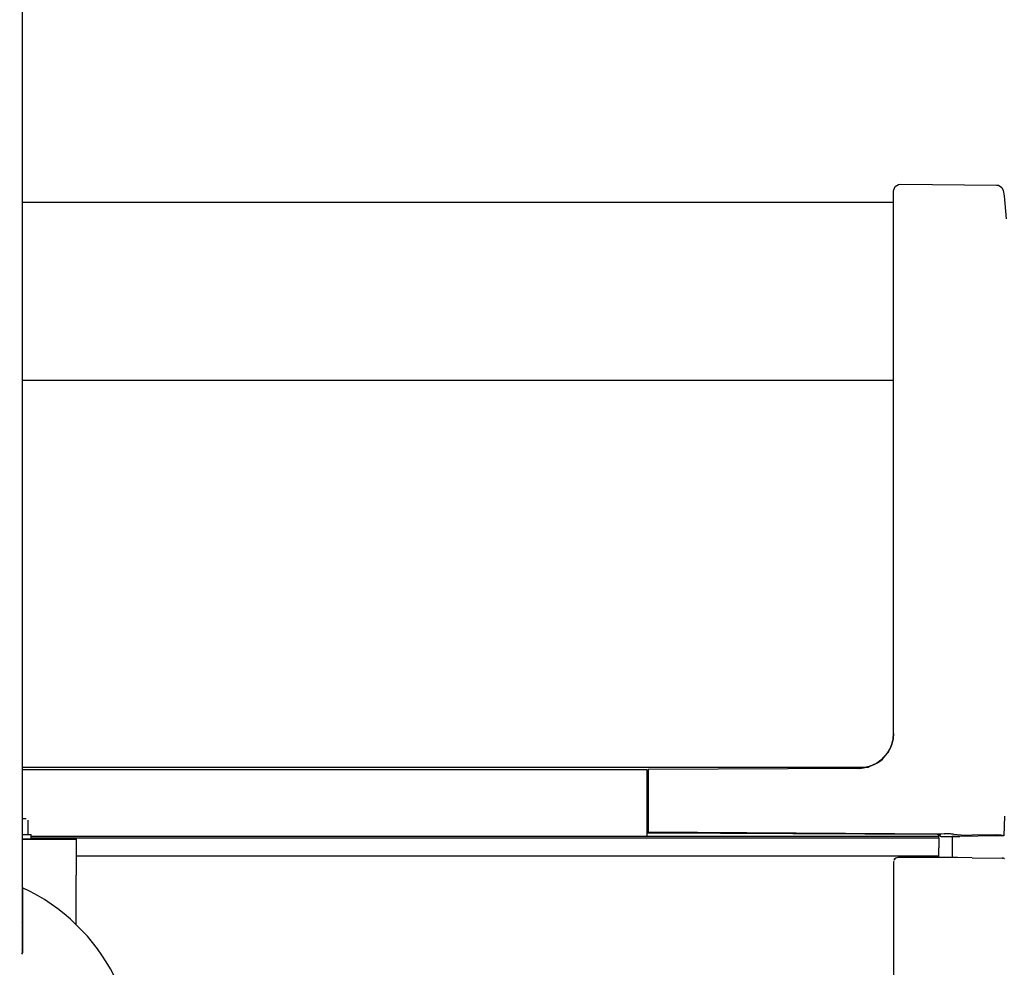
# Model space of a CAD drawing. Header units: millimetres. Extents: x -244 to 510, y -260 to 538.
# Tile 12 of 18: x 17 to 236, y 22 to 232. Entities that reach past the tile are written whole.
import ezdxf

# ---------------------------------------------------------------- set-up
doc = ezdxf.new("R2010")
doc.units = ezdxf.units.MM

msp = doc.modelspace()

# ---------------------------------------------------------------- linework, layer by layer
at = {"color": 7, "linetype": 'Continuous'}
for p, q in [((18, 288), (18, 24.62)), ((211.62, 194.2), (211.97, 194.97)), ((211.97, 194.97), (212.68, 195.43)), ((212.68, 195.43), (213.11, 195.49)), ((213.11, 195.49), (234.48, 195.3)), ((234.48, 195.3), (234.89, 195.24)), ((234.89, 195.24), (235.6, 194.78)), ((235.6, 194.78), (235.93, 194.11)), ((211.6, 193.99), (211.62, 194.2)), ((211.6, 167.53), (211.6, 193.99)), ((235.93, 194.11), (236.14, 192.94)), ((236.14, 192.94), (236.6, 187.8)), ((18, 191.5), (211.6, 191.5)), ((211.6, 160.53), (211.6, 167.53)), ((211.6, 159.72), (211.6, 160.53)), ((211.6, 151.05), (211.6, 159.72)), ((18, 151.93), (211.6, 151.93)), ((211.6, 143.5), (211.6, 151.05)), ((211.6, 141.55), (211.6, 143.5)), ((211.6, 96.77), (211.6, 141.55)), ((211.6, 89.85), (211.6, 96.77)), ((211.6, 84.26), (211.6, 89.85)), ((211.6, 84.26), (211.6, 89.85)), ((211.6, 73.48), (211.6, 84.26)), ((211.6, 73.48), (211.6, 84.26)), ((211.5, 72.28), (211.48, 72.14)), ((211.48, 72.14), (211.5, 72.28)), ((211.6, 73.48), (211.5, 72.28)), ((211.5, 72.28), (211.6, 73.48)), ((211, 70.54), (210.53, 69.61)), ((210.53, 69.61), (210.96, 70.39)), ((210.96, 70.39), (211, 70.54)), ((211.21, 71.11), (211, 70.54)), ((211, 70.54), (211.21, 71.11)), ((211.45, 71.99), (211.21, 71.11)), ((211.21, 71.11), (211.45, 71.99)), ((211.48, 72.14), (211.45, 71.99)), ((211.45, 71.99), (211.48, 72.14)), ((208.66, 67.41), (209.09, 67.8)), ((210.27, 69.21), (208.74, 67.54)), ((209.09, 67.8), (210.16, 69)), ((210.16, 69), (210.27, 69.21)), ((210.44, 69.46), (210.27, 69.21)), ((210.27, 69.21), (210.44, 69.46)), ((210.53, 69.61), (210.44, 69.46)), ((210.44, 69.46), (210.53, 69.61)), ((205.22, 65.88), (18, 65.88)), ((203.67, 65.72), (157.1, 65.44)), ((203.88, 65.74), (203.67, 65.72)), ((203.67, 65.72), (203.88, 65.74)), ((204.92, 65.82), (203.88, 65.74)), ((203.88, 65.74), (204.12, 65.71)), ((204.12, 65.71), (204.92, 65.82)), ((205.23, 65.88), (204.92, 65.82)), ((204.92, 65.82), (205.23, 65.88)), ((206.14, 66.12), (205.23, 65.88)), ((205.23, 65.88), (205.92, 66)), ((205.92, 66), (206.14, 66.12)), ((206.34, 66.19), (206.14, 66.12)), ((206.14, 66.12), (206.34, 66.19)), ((206.72, 66.33), (206.34, 66.19)), ((206.34, 66.19), (206.72, 66.33)), ((207.83, 66.89), (206.72, 66.33)), ((206.72, 66.33), (207.6, 66.72)), ((207.6, 66.72), (207.83, 66.89)), ((208.09, 67.06), (207.83, 66.89)), ((207.83, 66.89), (208.09, 67.06)), ((208.74, 67.54), (208.09, 67.06)), ((208.09, 67.06), (208.66, 67.41)), ((18, 65.44), (156.81, 65.44)), ((156.81, 65.44), (156.81, 64.24)), ((157.1, 64.41), (156.81, 64.41)), ((156.81, 64.24), (156.81, 60.63)), ((157.1, 65.44), (157.1, 64.24)), ((157.1, 64.24), (157.1, 60.63)), ((156.81, 60.63), (156.81, 59.16)), ((157.1, 60.27), (156.81, 60.27)), ((156.81, 59.16), (156.81, 54.41)), ((157.1, 60.63), (157.1, 59.16)), ((157.1, 59.16), (157.1, 54.41)), ((236.19, 55.12), (236.09, 50.75)), ((18.9, 54.5), (18.12, 54.5)), ((19.25, 54.2), (19.25, 51)), ((156.81, 54.41), (156.81, 52.66)), ((157.1, 53.39), (156.81, 53.39)), ((156.81, 52.66), (156.81, 51.85)), ((157.1, 54.41), (157.1, 53)), ((157.1, 53), (157.1, 51.62)), ((18.12, 51), (20, 51)), ((20, 50), (20, 51)), ((20, 50.67), (156.81, 50.67)), ((221.6, 50.61), (20, 50.61)), ((156.81, 51.85), (156.81, 50.84)), ((157.1, 51.85), (156.81, 51.85)), ((157.1, 51.62), (156.81, 51.65)), ((159.28, 51.35), (156.81, 51.35)), ((156.81, 50.84), (156.81, 50.67)), ((157.1, 51.62), (222.82, 51.21)), ((157.1, 51.36), (157.1, 51.62)), ((221.3, 51), (157.1, 51.36)), ((221.6, 50.61), (221.6, 50.99)), ((221.6, 50.25), (221.6, 50.61)), ((221.82, 50.65), (221.68, 50.79)), ((222.1, 50.56), (221.96, 50.58)), ((222.1, 50.56), (224.6, 50.55)), ((236.09, 50.75), (224.6, 50.55)), ((224.6, 50.55), (224.6, 48)), ((226.32, 50.5), (224.6, 50.5)), ((224.91, 51.11), (226.59, 50.94)), ((226.59, 50.94), (227.11, 50.9)), ((227.11, 50.9), (227.71, 50.87)), ((227.71, 50.87), (228.36, 50.86)), ((228.36, 50.86), (229.03, 50.86)), ((234.48, 50.95), (229.03, 50.86)), ((234.48, 50.95), (234.86, 50.95)), ((234.86, 50.95), (235.21, 50.94)), ((235.21, 50.94), (235.42, 50.93)), ((235.42, 50.93), (235.93, 50.84)), ((236.09, 50.75), (235.93, 50.84)), ((18, 50), (30, 50)), ((20, 50), (18.12, 50)), ((221.6, 50.25), (20, 50.25)), ((30, 50), (30, 50.27)), ((30, 50), (30, 42)), ((221.6, 50.25), (221.6, 48.05)), ((221.6, 46.25), (30, 46.25)), ((222.8, 45.94), (212.59, 45.89)), ((221.6, 46.25), (221.6, 48.05)), ((221.6, 45.82), (221.6, 46.25)), ((223.84, 45.95), (222.8, 45.94)), ((224.61, 45.95), (223.36, 45.94)), ((224.61, 45.95), (223.84, 45.95)), ((224.6, 48), (224.61, 45.95)), ((225.55, 45.93), (224.61, 45.95)), ((229.04, 45.87), (225.55, 45.93)), ((211.63, 45.15), (211.6, 44.89)), ((211.6, 44.89), (211.6, 44.43)), ((211.6, 44.43), (211.6, 18.57)), ((211.89, 45.59), (211.73, 45.39)), ((211.73, 45.39), (211.89, 45.59)), ((212.1, 45.75), (211.89, 45.59)), ((212.1, 45.75), (211.89, 45.59)), ((229.04, 45.87), (235.68, 45.76)), ((235.82, 45.72), (235.68, 45.76)), ((235.98, 45.75), (235.68, 45.76)), ((30, 30.93), (30, 42)), ((18.1, 39.19), (18.1, 39.02)), ((18.1, 39.02), (18.1, 37.36)), ((18.1, 37.36), (18.1, 33.96)), ((18.1, 33.96), (18.09, 24.81)), ((18.14, 31.44), (17.95, 31.56)), ((17.96, 29.69), (18.2, 29.68)), ((18.09, 24.81), (17.86, 24.48)), ((18, 25.58), (18.1, 25.72)), ((18.1, 25.72), (18.1, 25.98))]:
    msp.add_line(p, q, dxfattribs=at)
for centre, radius, start, end in [((212.6, 44.89), 1, 90.3001, 120.2), ((0, 0), 43.17, 120, 65.2107)]:
    msp.add_arc(centre, radius, start, end, dxfattribs=at)
for points in [[(222.1, 50.9), (222.09, 50.9), (222.01, 50.93), (221.91, 50.96), (221.75, 50.97), (221.51, 50.99), (221.3, 51)], [(224.71, 51.12), (224.21, 51.16), (223.76, 51.19), (223.29, 51.2), (222.82, 51.21)], [(224.91, 51.11), (224.81, 51.11), (224.71, 51.12)], [(225.78, 45.89), (225.67, 45.91), (225.55, 45.93)], [(236.24, 45.6), (236.22, 45.61), (236.11, 45.68), (236, 45.74), (235.98, 45.75)]]:
    msp.add_spline(points, degree=3, dxfattribs=at)

doc.saveas('drawing.dxf')
